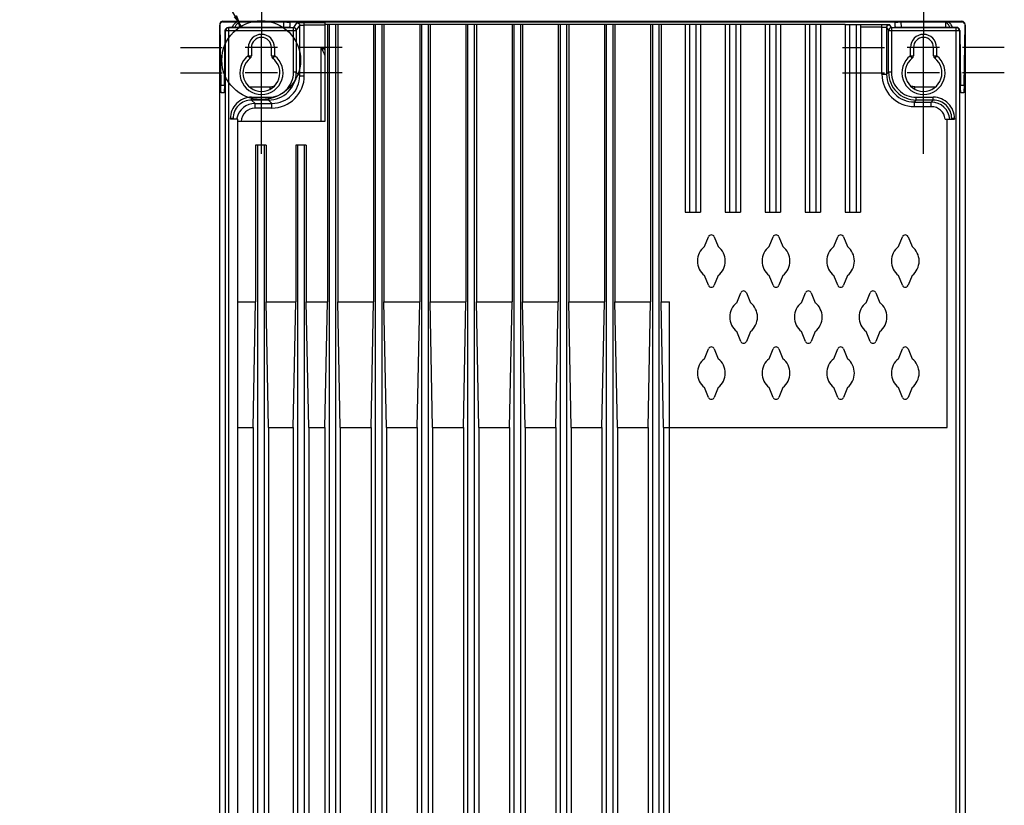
# Model space of a CAD drawing. Header units: inches. Extents: x 0 to 82.7, y 0 to 58.5.
# Tile 25 of 66: x 50.4 to 62.9, y 26.1 to 36.1. Entities that reach past the tile are written whole.
import ezdxf

# ---------------------------------------------------------------- set-up
doc = ezdxf.new("R2010")
doc.units = ezdxf.units.IN
doc.header["$LTSCALE"] = 4.547244
doc.header["$MEASUREMENT"] = 0
doc.linetypes.add('CENTER', pattern=[0.6, 0.375, -0.075, 0.075, -0.075])
doc.layers.get('0').update_dxf_attribs({"linetype": 'CONTINUOUS'})
doc.layers.add('DEFAULT_1', color=7, linetype='CENTER')
doc.styles.get("Standard").update_dxf_attribs({"font": 'txt', "width": 0.8})
doc.dimstyles.get("Standard").update_dxf_attribs({"dimtxt": 0.78125, "dimasz": 0.15, "dimexe": 0.18, "dimexo": 0.0625, "dimgap": 0.09, "dimtad": 1, "dimdec": 3, "dimzin": 4, "dimdsep": 46, "dimtxsty": 'STANDARD', "dimblk": '_FILLED', "dimblk1": '_FILLED', "dimblk2": '_FILLED', "dimcen": 0.09, "dimadec": 0, "dimazin": 0, "dimtp": 0.001, "dimtm": 0.001, "dimtfac": 1, "dimtdec": 3, "dimtofl": 0, "dimtmove": 0, "dimatfit": 3, "dimldrblk": '_FILLED', "dimfxl": 1, "dimtolj": 1, "dimtzin": 4, "dimarcsym": 0})

# ---------------------------------------------------------------- blocks, each defined once
blk = doc.blocks.new('_FILLED')
at = {"color": 0, "linetype": 'BYBLOCK'}
blk.add_solid([(0, 0), (-1, 0.167), (-1, -0.167)], dxfattribs=at)

msp = doc.modelspace()

# ---------------------------------------------------------------- linework, layer by layer
at = {"color": 7, "linetype": 'CONTINUOUS'}
for p, q in [((52.91, 19.621), (52.91, 36.079)), ((52.911, 36.087), (52.923, 35.311)), ((52.95, 36.127), (62.399, 36.127)), ((52.95, 36.118), (62.399, 36.118)), ((52.968, 35.311), (52.979, 36.01)), ((52.983, 36.006), (52.979, 36.01)), ((52.983, 19.694), (52.983, 36.006)), ((53.888, 36.006), (52.983, 36.006)), ((53.019, 36.049), (53.022, 36.046)), ((53.724, 36.049), (53.019, 36.049)), ((53.022, 36.046), (53.022, 19.655)), ((53.022, 36.046), (53.852, 36.046)), ((53.16, 36.049), (53.158, 36.108)), ((53.726, 36.118), (53.724, 36.049)), ((53.805, 36.116), (53.803, 36.051)), ((53.896, 36.111), (53.852, 36.046)), ((53.852, 35.475), (53.852, 36.006)), ((53.888, 36.01), (53.931, 36.075)), ((53.888, 36.006), (53.888, 35.475)), ((53.931, 35.432), (53.931, 36.075)), ((53.99, 35.432), (53.99, 36.113)), ((53.99, 36.113), (54.253, 36.113)), ((54.253, 36.078), (53.99, 36.078)), ((54.253, 36.113), (54.253, 34.848)), ((54.285, 36.086), (54.253, 36.086)), ((54.418, 36.087), (54.285, 36.087)), ((54.285, 36.086), (54.285, 32.542)), ((54.312, 22.053), (54.312, 36.086)), ((54.391, 36.086), (54.391, 22.053)), ((54.418, 36.086), (54.418, 32.542)), ((54.875, 36.086), (54.418, 36.086)), ((55.009, 36.087), (54.875, 36.087)), ((54.875, 36.086), (54.875, 32.542)), ((54.902, 22.053), (54.902, 36.086)), ((54.982, 36.086), (54.982, 22.053)), ((55.009, 36.086), (55.009, 32.542)), ((55.466, 36.086), (55.009, 36.086)), ((55.599, 36.087), (55.466, 36.087)), ((55.466, 36.086), (55.466, 32.542)), ((55.493, 22.053), (55.493, 36.086)), ((55.572, 36.086), (55.572, 22.053)), ((55.599, 36.086), (55.599, 32.542)), ((56.056, 36.086), (55.599, 36.086)), ((56.19, 36.087), (56.056, 36.087)), ((56.056, 36.086), (56.056, 32.542)), ((56.083, 22.053), (56.083, 36.086)), ((56.163, 36.086), (56.163, 22.053)), ((56.19, 36.086), (56.19, 32.542)), ((56.647, 36.086), (56.19, 36.086)), ((56.781, 36.087), (56.647, 36.087)), ((56.647, 36.086), (56.647, 32.542)), ((56.674, 22.053), (56.674, 36.086)), ((56.754, 36.086), (56.754, 22.053)), ((56.781, 36.086), (56.781, 32.542)), ((57.237, 36.086), (56.781, 36.086)), ((57.371, 36.087), (57.237, 36.087)), ((57.237, 36.086), (57.237, 32.542)), ((57.264, 22.053), (57.264, 36.086)), ((57.344, 36.086), (57.344, 22.053)), ((57.371, 36.086), (57.371, 32.542)), ((57.828, 36.086), (57.371, 36.086)), ((57.962, 36.087), (57.828, 36.087)), ((57.828, 36.086), (57.828, 32.542)), ((57.855, 22.053), (57.855, 36.086)), ((57.935, 36.086), (57.935, 22.053)), ((57.962, 36.086), (57.962, 32.542)), ((58.418, 36.086), (57.962, 36.086)), ((58.552, 36.087), (58.418, 36.087)), ((58.418, 36.086), (58.418, 32.542)), ((58.445, 22.053), (58.445, 36.086)), ((58.525, 36.086), (58.525, 22.053)), ((58.552, 36.086), (58.552, 32.542)), ((58.859, 36.086), (58.552, 36.086)), ((59.055, 36.087), (58.859, 36.087)), ((58.859, 36.086), (58.859, 33.687)), ((58.918, 33.687), (58.918, 36.087)), ((58.996, 36.086), (58.996, 33.687)), ((59.055, 36.086), (59.055, 33.687)), ((59.37, 36.086), (59.055, 36.086)), ((59.567, 36.087), (59.37, 36.087)), ((59.37, 36.086), (59.37, 33.687)), ((59.429, 33.687), (59.429, 36.087)), ((59.508, 36.086), (59.508, 33.687)), ((59.567, 36.086), (59.567, 33.687)), ((59.882, 36.086), (59.567, 36.086)), ((60.079, 36.087), (59.882, 36.087)), ((59.882, 36.086), (59.882, 33.687)), ((59.941, 33.687), (59.941, 36.087)), ((60.02, 36.086), (60.02, 33.687)), ((60.079, 36.086), (60.079, 33.687)), ((60.394, 36.086), (60.079, 36.086)), ((60.591, 36.087), (60.394, 36.087)), ((60.394, 36.086), (60.394, 33.687)), ((60.453, 33.687), (60.453, 36.087)), ((60.532, 36.086), (60.532, 33.687)), ((60.591, 36.086), (60.591, 33.687)), ((60.906, 36.086), (60.591, 36.086)), ((60.906, 36.087), (61.376, 36.087)), ((60.906, 36.086), (60.906, 33.687)), ((60.965, 33.687), (60.965, 36.087)), ((61.044, 36.086), (61.044, 33.687)), ((61.103, 36.086), (61.103, 33.687)), ((61.376, 36.051), (61.103, 36.051)), ((61.376, 35.45), (61.376, 36.087)), ((61.435, 36.049), (61.435, 35.45)), ((61.435, 36.049), (61.461, 36.01)), ((61.461, 35.475), (61.461, 36.006)), ((62.366, 36.006), (61.461, 36.006)), ((61.496, 36.046), (61.471, 36.084)), ((61.496, 36.046), (62.326, 36.046)), ((61.496, 36.046), (61.496, 36.006)), ((61.496, 36.006), (61.496, 35.475)), ((61.546, 36.051), (61.544, 36.116)), ((61.625, 36.049), (61.623, 36.118)), ((62.33, 36.049), (61.625, 36.049)), ((62.19, 36.108), (62.189, 36.049)), ((62.326, 36.046), (62.33, 36.049)), ((62.326, 19.655), (62.326, 36.046)), ((62.37, 36.01), (62.366, 36.006)), ((62.366, 36.006), (62.366, 19.694)), ((62.37, 36.01), (62.38, 35.311)), ((62.426, 35.311), (62.438, 36.087)), ((62.438, 36.079), (62.438, 19.621)), ((53.442, 35.293), (53.442, 35.968)), ((61.907, 35.293), (61.907, 35.968)), ((53.275, 35.793), (53.235, 35.793)), ((53.275, 35.687), (53.275, 35.793)), ((53.314, 35.793), (53.275, 35.793)), ((53.314, 35.793), (53.314, 35.687)), ((53.57, 35.793), (53.314, 35.793)), ((53.57, 35.687), (53.57, 35.793)), ((53.609, 35.793), (53.57, 35.793)), ((53.609, 35.793), (53.609, 35.687)), ((53.649, 35.793), (53.609, 35.793)), ((54.207, 34.848), (54.207, 35.791)), ((54.207, 35.791), (54.253, 35.791)), ((61.739, 35.793), (61.7, 35.793)), ((61.739, 35.687), (61.739, 35.793)), ((61.779, 35.793), (61.739, 35.793)), ((61.779, 35.793), (61.779, 35.687)), ((62.035, 35.793), (61.779, 35.793)), ((62.035, 35.687), (62.035, 35.793)), ((62.074, 35.793), (62.035, 35.793)), ((62.074, 35.793), (62.074, 35.687)), ((62.113, 35.793), (62.074, 35.793)), ((53.299, 35.656), (53.275, 35.687)), ((53.275, 35.687), (53.314, 35.687)), ((53.57, 35.687), (53.609, 35.687)), ((53.609, 35.687), (53.586, 35.656)), ((61.739, 35.687), (61.779, 35.687)), ((61.763, 35.656), (61.739, 35.687)), ((62.035, 35.687), (62.074, 35.687)), ((62.074, 35.687), (62.05, 35.656)), ((53.649, 35.468), (53.235, 35.468)), ((53.888, 35.475), (53.852, 35.475)), ((53.931, 35.432), (53.888, 35.475)), ((53.931, 35.432), (53.99, 35.432)), ((61.376, 35.45), (61.435, 35.45)), ((61.461, 35.475), (61.435, 35.45)), ((61.496, 35.475), (61.461, 35.475)), ((62.113, 35.468), (61.7, 35.468)), ((52.923, 35.311), (52.968, 35.311)), ((53.288, 35.289), (53.551, 35.289)), ((53.551, 35.289), (53.551, 35.259)), ((61.798, 35.259), (61.798, 35.289)), ((61.798, 35.289), (62.061, 35.289)), ((62.38, 35.311), (62.426, 35.311)), ((52.964, 35.212), (52.927, 35.212)), ((53.316, 35.157), (53.316, 35.121)), ((53.316, 35.157), (53.533, 35.157)), ((53.533, 35.157), (53.533, 35.121)), ((61.815, 35.121), (61.815, 35.157)), ((61.815, 35.157), (62.032, 35.157)), ((62.032, 35.121), (62.032, 35.157)), ((62.421, 35.212), (62.385, 35.212)), ((53.36, 35.078), (53.316, 35.121)), ((53.533, 35.121), (53.316, 35.121)), ((53.36, 35.019), (53.36, 35.078)), ((53.36, 35.078), (53.577, 35.078)), ((53.577, 35.019), (53.36, 35.019)), ((53.533, 35.121), (53.577, 35.078)), ((53.577, 35.019), (53.577, 35.078)), ((61.789, 35.095), (61.815, 35.121)), ((61.789, 35.095), (61.789, 35.036)), ((61.789, 35.095), (62.007, 35.095)), ((62.007, 35.036), (61.789, 35.036)), ((62.032, 35.121), (61.815, 35.121)), ((62.032, 35.121), (62.007, 35.095)), ((62.007, 35.036), (62.007, 35.095)), ((53.045, 34.876), (53.045, 34.885)), ((53.08, 34.885), (53.045, 34.885)), ((53.14, 34.876), (53.045, 34.876)), ((53.08, 34.885), (53.08, 34.875)), ((53.08, 34.885), (53.089, 34.876)), ((53.14, 21.264), (53.14, 34.876)), ((62.183, 34.876), (62.304, 34.876)), ((62.208, 30.939), (62.208, 34.876)), ((62.259, 34.876), (62.269, 34.885)), ((62.269, 34.875), (62.269, 34.885)), ((62.304, 34.885), (62.269, 34.885)), ((62.304, 34.885), (62.304, 34.876)), ((54.253, 34.848), (53.14, 34.848)), ((53.368, 34.543), (53.368, 32.542)), ((53.503, 34.543), (53.368, 34.543)), ((53.396, 22.053), (53.396, 34.543)), ((53.476, 34.543), (53.476, 22.053)), ((53.503, 34.543), (53.503, 32.542)), ((53.88, 34.543), (53.88, 32.542)), ((54.015, 34.543), (53.88, 34.543)), ((53.908, 22.053), (53.908, 34.543)), ((53.987, 34.543), (53.987, 22.053)), ((54.015, 34.543), (54.015, 32.542)), ((58.859, 33.687), (59.055, 33.687)), ((59.37, 33.687), (59.567, 33.687)), ((59.882, 33.687), (60.079, 33.687)), ((60.394, 33.687), (60.591, 33.687)), ((60.906, 33.687), (61.103, 33.687)), ((59.105, 33.248), (59.158, 33.374)), ((59.23, 33.374), (59.282, 33.248)), ((59.932, 33.248), (59.984, 33.374)), ((60.057, 33.374), (60.109, 33.248)), ((60.759, 33.248), (60.811, 33.374)), ((60.884, 33.374), (60.936, 33.248)), ((61.586, 33.248), (61.638, 33.374)), ((61.711, 33.374), (61.763, 33.248)), ((59.158, 32.754), (59.105, 32.879)), ((59.282, 32.879), (59.23, 32.754)), ((59.984, 32.754), (59.932, 32.879)), ((60.109, 32.879), (60.057, 32.754)), ((60.811, 32.754), (60.759, 32.879)), ((60.936, 32.879), (60.884, 32.754)), ((61.638, 32.754), (61.586, 32.879)), ((61.763, 32.879), (61.711, 32.754)), ((59.519, 32.532), (59.571, 32.658)), ((59.644, 32.658), (59.696, 32.532)), ((60.346, 32.532), (60.398, 32.658)), ((60.47, 32.658), (60.523, 32.532)), ((61.172, 32.532), (61.225, 32.658)), ((61.297, 32.658), (61.349, 32.532)), ((53.14, 32.542), (53.368, 32.542)), ((53.337, 30.939), (53.368, 32.542)), ((53.534, 30.939), (53.503, 32.542)), ((53.503, 32.542), (53.88, 32.542)), ((53.849, 30.939), (53.88, 32.542)), ((54.046, 30.939), (54.015, 32.542)), ((54.015, 32.542), (54.285, 32.542)), ((54.253, 30.939), (54.285, 32.542)), ((54.45, 30.939), (54.418, 32.542)), ((54.418, 32.542), (54.875, 32.542)), ((54.844, 30.939), (54.875, 32.542)), ((55.04, 30.939), (55.009, 32.542)), ((55.009, 32.542), (55.466, 32.542)), ((55.434, 30.939), (55.466, 32.542)), ((55.631, 30.939), (55.599, 32.542)), ((55.599, 32.542), (56.056, 32.542)), ((56.025, 30.939), (56.056, 32.542)), ((56.222, 30.939), (56.19, 32.542)), ((56.19, 32.542), (56.647, 32.542)), ((56.615, 30.939), (56.647, 32.542)), ((56.812, 30.939), (56.781, 32.542)), ((56.781, 32.542), (57.237, 32.542)), ((57.206, 30.939), (57.237, 32.542)), ((57.403, 30.939), (57.371, 32.542)), ((57.371, 32.542), (57.828, 32.542)), ((57.796, 30.939), (57.828, 32.542)), ((57.993, 30.939), (57.962, 32.542)), ((57.962, 32.542), (58.418, 32.542)), ((58.387, 30.939), (58.418, 32.542)), ((58.584, 30.939), (58.552, 32.542)), ((58.552, 32.542), (58.659, 32.542)), ((58.659, 21.289), (58.659, 32.542)), ((59.571, 32.038), (59.519, 32.163)), ((59.696, 32.163), (59.644, 32.038)), ((60.398, 32.038), (60.346, 32.163)), ((60.523, 32.163), (60.47, 32.038)), ((61.225, 32.038), (61.172, 32.163)), ((61.349, 32.163), (61.297, 32.038)), ((59.105, 31.816), (59.158, 31.942)), ((59.23, 31.942), (59.282, 31.816)), ((59.932, 31.816), (59.984, 31.942)), ((60.057, 31.942), (60.109, 31.816)), ((60.759, 31.816), (60.811, 31.942)), ((60.884, 31.942), (60.936, 31.816)), ((61.586, 31.816), (61.638, 31.942)), ((61.711, 31.942), (61.763, 31.816)), ((59.158, 31.322), (59.105, 31.447)), ((59.282, 31.447), (59.23, 31.322)), ((59.984, 31.322), (59.932, 31.447)), ((60.109, 31.447), (60.057, 31.322)), ((60.811, 31.322), (60.759, 31.447)), ((60.936, 31.447), (60.884, 31.322)), ((61.638, 31.322), (61.586, 31.447)), ((61.763, 31.447), (61.711, 31.322)), ((53.14, 30.939), (53.337, 30.939)), ((53.337, 30.939), (53.337, 22.053)), ((53.534, 30.939), (53.534, 22.053)), ((53.534, 30.939), (53.849, 30.939)), ((53.849, 30.939), (53.849, 22.053)), ((54.046, 30.939), (54.046, 22.053)), ((54.046, 30.939), (54.253, 30.939)), ((54.253, 30.939), (54.253, 22.053)), ((54.45, 30.939), (54.45, 22.053)), ((54.45, 30.939), (54.844, 30.939)), ((54.844, 30.939), (54.844, 22.053)), ((55.04, 30.939), (55.04, 22.053)), ((55.04, 30.939), (55.434, 30.939)), ((55.434, 30.939), (55.434, 22.053)), ((55.631, 30.939), (55.631, 22.053)), ((55.631, 30.939), (56.025, 30.939)), ((56.025, 30.939), (56.025, 22.053)), ((56.222, 30.939), (56.222, 22.053)), ((56.222, 30.939), (56.615, 30.939)), ((56.615, 30.939), (56.615, 22.053)), ((56.812, 30.939), (56.812, 22.053)), ((56.812, 30.939), (57.206, 30.939)), ((57.206, 30.939), (57.206, 22.053)), ((57.403, 30.939), (57.403, 22.053)), ((57.403, 30.939), (57.796, 30.939)), ((57.796, 30.939), (57.796, 22.053)), ((57.993, 30.939), (57.993, 22.053)), ((57.993, 30.939), (58.387, 30.939)), ((58.387, 30.939), (58.387, 22.053)), ((58.584, 30.939), (58.584, 22.053)), ((58.584, 30.939), (62.208, 30.939))]:
    msp.add_line(p, q, dxfattribs=at)
msp.add_circle((53.439, 35.631), 0.503, dxfattribs=at)
for centre, radius, start, end in [((53.022, 36.006), 0.0394, 90.0474, 179.9526), ((53.852, 36.01), 0.0354, 0.0373, 89.9736), ((61.496, 36.01), 0.0354, 90.0264, 179.9627), ((62.04, 35.976), 0.216, 19.6443, 21.7449), ((62.326, 36.006), 0.0394, 0.0474, 89.9526), ((53.442, 35.793), 0.167, 360, 180), ((53.442, 35.793), 0.128, 0.1155, 180.0006), ((61.907, 35.793), 0.167, 360, 180), ((61.907, 35.793), 0.128, 0.1155, 180.0006), ((47.454, 24.83), 12.875, 58.1228, 58.3621), ((53.442, 35.468), 0.276, 127.3832, 52.6168), ((53.442, 35.468), 0.236, 127.3832, 52.6168), ((53.275, 35.687), 0.0394, 307.3832, 0), ((53.609, 35.687), 0.0394, 180, 232.6168), ((61.907, 35.468), 0.276, 127.3832, 52.6168), ((61.907, 35.468), 0.236, 127.3832, 52.6168), ((61.739, 35.687), 0.0394, 307.3832, 360), ((62.074, 35.687), 0.0394, 180, 232.6168), ((53.533, 35.475), 0.354, 269.999, 0.001), ((53.533, 35.475), 0.319, 269.9951, 0.0047), ((53.577, 35.432), 0.413, 269.9962, 0.0038), ((53.577, 35.432), 0.354, 269.9925, 0.0075), ((61.789, 35.45), 0.413, 179.9961, 270.0041), ((61.789, 35.45), 0.354, 179.9924, 270.0076), ((61.815, 35.475), 0.354, 179.999, 270.001), ((61.815, 35.475), 0.319, 179.996, 270.0042), ((53.551, 35.446), 0.157, 270.0228, 276.0743), ((53.551, 35.448), 0.158, 276.0758, 291.1554), ((53.316, 34.885), 0.272, 89.9966, 180.003), ((62.032, 34.885), 0.272, 359.997, 90.003), ((53.316, 34.885), 0.236, 89.9991, 180.0009), ((53.36, 34.841), 0.236, 90.0032, 168.0016), ((53.36, 34.841), 0.177, 89.9938, 177.6726), ((62.007, 34.859), 0.236, 4.0968, 89.9937), ((62.007, 34.859), 0.177, 5.4154, 89.9989), ((62.032, 34.885), 0.236, 359.9991, 90.0009), ((53.362, 34.841), 0.238, 168.0179, 171.5649), ((59.194, 33.359), 0.0394, 22.5, 157.5), ((60.021, 33.359), 0.0394, 22.5, 157.5), ((60.848, 33.359), 0.0394, 22.5, 157.5), ((61.674, 33.359), 0.0394, 22.5, 157.5), ((59.253, 33.064), 0.236, 128.6625, 231.3375), ((59.135, 33.064), 0.236, 308.6625, 51.3375), ((60.08, 33.064), 0.236, 128.6625, 231.3375), ((59.962, 33.064), 0.236, 308.6625, 51.3375), ((60.907, 33.064), 0.236, 128.6625, 231.3375), ((60.788, 33.064), 0.236, 308.6625, 51.3375), ((61.733, 33.064), 0.236, 128.6625, 231.3375), ((61.615, 33.064), 0.236, 308.6625, 51.3375), ((59.194, 32.769), 0.0394, 202.5, 337.5), ((60.021, 32.769), 0.0394, 202.5, 337.5), ((60.848, 32.769), 0.0394, 202.5, 337.5), ((61.674, 32.769), 0.0394, 202.5, 337.5), ((59.607, 32.643), 0.0394, 22.5, 157.5), ((60.434, 32.643), 0.0394, 22.5, 157.5), ((61.261, 32.643), 0.0394, 22.5, 157.5), ((59.666, 32.348), 0.236, 128.6625, 231.3375), ((59.548, 32.348), 0.236, 308.6625, 51.3375), ((60.493, 32.348), 0.236, 128.6625, 231.3375), ((60.375, 32.348), 0.236, 308.6625, 51.3375), ((61.32, 32.348), 0.236, 128.6625, 231.3375), ((61.202, 32.348), 0.236, 308.6625, 51.3375), ((59.607, 32.053), 0.0394, 202.5, 337.5), ((60.434, 32.053), 0.0394, 202.5, 337.5), ((61.261, 32.053), 0.0394, 202.5, 337.5), ((59.194, 31.927), 0.0394, 22.5, 157.5), ((60.021, 31.927), 0.0394, 22.5, 157.5), ((60.848, 31.927), 0.0394, 22.5, 157.5), ((61.674, 31.927), 0.0394, 22.5, 157.5), ((59.253, 31.632), 0.236, 128.6625, 231.3375), ((59.135, 31.632), 0.236, 308.6625, 51.3375), ((60.08, 31.632), 0.236, 128.6625, 231.3375), ((59.962, 31.632), 0.236, 308.6625, 51.3375), ((60.907, 31.632), 0.236, 128.6625, 231.3375), ((60.788, 31.632), 0.236, 308.6625, 51.3375), ((61.733, 31.632), 0.236, 128.6625, 231.3375), ((61.615, 31.632), 0.236, 308.6625, 51.3375), ((59.194, 31.337), 0.0394, 202.5, 337.5), ((60.021, 31.337), 0.0394, 202.5, 337.5), ((60.848, 31.337), 0.0394, 202.5, 337.5), ((61.674, 31.337), 0.0394, 202.5, 337.5)]:
    msp.add_arc(centre, radius, start, end, dxfattribs=at)
for centre, major_axis, start_param, end_param in [((52.95, 36.088), (0.0375, -0.0139), 1.930855, 3.34238), ((62.398, 36.088), (0.0375, 0.0139), -0.211143, 1.210738)]:
    msp.add_ellipse(centre, major_axis=major_axis, ratio=0.983799, start_param=start_param, end_param=end_param, dxfattribs=at)
for points, knots in [([(52.911, 36.087), (52.911, 36.086), (52.911, 36.084), (52.911, 36.081), (52.91, 36.079)], [0, 0, 0, 0, 0.152712, 1, 1, 1, 1]), ([(52.95, 36.118), (52.941, 36.118), (52.922, 36.111), (52.913, 36.095), (52.911, 36.087)], [0, 0, 0, 0, 0.520185, 1, 1, 1, 1]), ([(52.979, 36.01), (52.979, 36.02), (52.988, 36.04), (53.008, 36.049), (53.019, 36.049)], [0, 0, 0, 0, 0.478002, 1, 1, 1, 1]), ([(53.08, 36.07), (53.088, 36.084), (53.102, 36.103), (53.12, 36.115), (53.125, 36.118)], [0, 0, 0, 0, 0.741339, 1, 1, 1, 1]), ([(53.112, 36.065), (53.117, 36.076), (53.126, 36.091), (53.139, 36.102), (53.143, 36.104)], [0, 0, 0, 0, 0.744521, 1, 1, 1, 1]), ([(53.803, 36.051), (53.8, 36.05), (53.792, 36.05), (53.766, 36.049), (53.742, 36.049), (53.724, 36.049)], [0, 0, 0, 0, 0.102708, 0.32209, 1, 1, 1, 1]), ([(53.726, 36.118), (53.736, 36.118), (53.754, 36.118), (53.776, 36.118), (53.79, 36.117), (53.797, 36.117), (53.801, 36.116), (53.804, 36.116), (53.804, 36.116)], [0, 0, 0, 0, 0.37946, 0.702941, 0.828811, 0.923077, 0.980424, 1, 1, 1, 1]), ([(53.852, 36.006), (53.852, 36.011), (53.852, 36.024), (53.852, 36.037), (53.852, 36.046)], [0, 0, 0, 0, 0.376757, 1, 1, 1, 1]), ([(53.888, 36.006), (53.888, 36.007), (53.888, 36.008), (53.887, 36.01), (53.888, 36.01)], [0, 0, 0, 0, 0.669823, 1, 1, 1, 1]), ([(53.896, 36.111), (53.896, 36.112), (53.899, 36.111), (53.904, 36.112), (53.913, 36.112), (53.93, 36.113), (53.956, 36.113), (53.978, 36.113), (53.99, 36.113)], [0, 0, 0, 0, 0.022726, 0.081695, 0.175213, 0.299537, 0.621593, 1, 1, 1, 1]), ([(53.896, 36.111), (53.905, 36.111), (53.924, 36.103), (53.931, 36.085), (53.931, 36.075)], [0, 0, 0, 0, 0.500034, 1, 1, 1, 1]), ([(53.931, 36.075), (53.931, 36.076), (53.934, 36.076), (53.937, 36.077), (53.942, 36.077), (53.953, 36.077), (53.969, 36.078), (53.983, 36.078), (53.99, 36.078)], [0, 0, 0, 0, 0.023546, 0.082725, 0.176236, 0.300432, 0.622078, 1, 1, 1, 1]), ([(61.376, 36.087), (61.388, 36.087), (61.41, 36.086), (61.436, 36.086), (61.453, 36.085), (61.462, 36.085), (61.467, 36.084), (61.47, 36.085), (61.471, 36.084)], [0, 0, 0, 0, 0.378404, 0.700462, 0.824786, 0.918306, 0.977275, 1, 1, 1, 1]), ([(61.376, 36.051), (61.384, 36.051), (61.397, 36.051), (61.414, 36.051), (61.424, 36.05), (61.43, 36.05), (61.433, 36.049), (61.435, 36.049), (61.435, 36.049)], [0, 0, 0, 0, 0.377923, 0.699569, 0.823765, 0.917275, 0.976454, 1, 1, 1, 1]), ([(61.435, 36.049), (61.435, 36.058), (61.443, 36.077), (61.462, 36.084), (61.471, 36.084)], [0, 0, 0, 0, 0.499966, 1, 1, 1, 1]), ([(61.461, 36.01), (61.461, 36.01), (61.461, 36.008), (61.461, 36.007), (61.461, 36.006)], [0, 0, 0, 0, 0.330177, 1, 1, 1, 1]), ([(61.545, 36.116), (61.545, 36.116), (61.548, 36.116), (61.551, 36.117), (61.559, 36.117), (61.573, 36.118), (61.595, 36.118), (61.613, 36.118), (61.623, 36.118)], [0, 0, 0, 0, 0.019259, 0.076204, 0.170522, 0.296644, 0.620381, 1, 1, 1, 1]), ([(61.625, 36.049), (61.607, 36.049), (61.583, 36.049), (61.557, 36.05), (61.548, 36.05), (61.545, 36.051)], [0, 0, 0, 0, 0.677637, 0.897044, 1, 1, 1, 1]), ([(62.21, 36.101), (62.214, 36.098), (62.227, 36.085), (62.235, 36.069), (62.24, 36.056)], [0, 0, 0, 0, 0.254615, 1, 1, 1, 1]), ([(62.269, 36.07), (62.26, 36.084), (62.247, 36.103), (62.228, 36.115), (62.223, 36.118)], [0, 0, 0, 0, 0.74134, 1, 1, 1, 1]), ([(62.37, 36.01), (62.369, 36.02), (62.361, 36.04), (62.34, 36.049), (62.33, 36.049)], [0, 0, 0, 0, 0.478154, 1, 1, 1, 1]), ([(62.433, 36.098), (62.428, 36.107), (62.416, 36.116), (62.402, 36.118), (62.399, 36.118)], [0, 0, 0, 0, 0.735607, 1, 1, 1, 1]), ([(62.438, 36.079), (62.438, 36.08), (62.438, 36.083), (62.438, 36.085), (62.438, 36.087)], [0, 0, 0, 0, 0.434548, 1, 1, 1, 1]), ([(54.207, 35.791), (54.211, 35.783), (54.227, 35.749), (54.242, 35.716), (54.253, 35.691)], [0, 0, 0, 0, 0.256406, 1, 1, 1, 1]), ([(52.927, 35.212), (52.927, 35.212), (52.926, 35.216), (52.926, 35.22), (52.925, 35.229), (52.924, 35.245), (52.923, 35.273), (52.923, 35.297), (52.923, 35.311)], [0, 0, 0, 0, 0.01839, 0.069705, 0.153863, 0.269404, 0.586653, 1, 1, 1, 1]), ([(52.968, 35.311), (52.968, 35.297), (52.968, 35.273), (52.967, 35.245), (52.966, 35.229), (52.966, 35.22), (52.965, 35.216), (52.965, 35.212), (52.964, 35.212)], [0, 0, 0, 0, 0.413347, 0.730596, 0.846137, 0.930294, 0.981609, 1, 1, 1, 1]), ([(62.385, 35.212), (62.384, 35.212), (62.384, 35.216), (62.383, 35.22), (62.383, 35.229), (62.382, 35.245), (62.381, 35.273), (62.38, 35.297), (62.38, 35.311)], [0, 0, 0, 0, 0.018391, 0.069706, 0.153863, 0.269404, 0.586653, 1, 1, 1, 1]), ([(62.426, 35.311), (62.426, 35.297), (62.425, 35.273), (62.424, 35.245), (62.423, 35.229), (62.423, 35.22), (62.422, 35.216), (62.422, 35.212), (62.421, 35.212)], [0, 0, 0, 0, 0.413347, 0.730596, 0.846137, 0.930295, 0.98161, 1, 1, 1, 1])]:
    msp.add_open_spline(points, degree=3, knots=knots, dxfattribs=at)
for points in [[(53.069, 36.049), (53.073, 36.056), (53.076, 36.063), (53.08, 36.07)], [(53.105, 36.049), (53.107, 36.054), (53.109, 36.059), (53.112, 36.065)], [(53.125, 36.118), (53.137, 36.118), (53.149, 36.115), (53.158, 36.108)], [(53.143, 36.104), (53.146, 36.106), (53.149, 36.107), (53.153, 36.108)], [(53.153, 36.108), (53.155, 36.108), (53.157, 36.108), (53.158, 36.108)], [(62.19, 36.108), (62.2, 36.115), (62.212, 36.118), (62.223, 36.118)], [(62.19, 36.108), (62.197, 36.108), (62.205, 36.105), (62.21, 36.101)], [(62.279, 36.049), (62.276, 36.056), (62.273, 36.063), (62.269, 36.07)], [(62.438, 36.087), (62.437, 36.091), (62.435, 36.095), (62.433, 36.098)], [(61.798, 35.289), (61.778, 35.289), (61.759, 35.293), (61.741, 35.3)]]:
    msp.add_open_spline(points, degree=3, dxfattribs=at)
at = {"layer": 'DEFAULT_1', "color": 7, "linetype": 'CENTER'}
for p, q in [((53.442, 36.826), (53.442, 35.968)), ((61.907, 36.826), (61.907, 35.968)), ((52.409, 35.793), (52.942, 35.793)), ((54.475, 35.793), (53.942, 35.793)), ((60.873, 35.793), (61.407, 35.793)), ((62.94, 35.793), (62.407, 35.793)), ((52.409, 35.468), (52.942, 35.468)), ((54.475, 35.468), (53.942, 35.468)), ((60.873, 35.468), (61.407, 35.468)), ((62.94, 35.468), (62.407, 35.468)), ((53.442, 34.435), (53.442, 35.293)), ((61.907, 34.435), (61.907, 35.293))]:
    msp.add_line(p, q, dxfattribs=at)

# ---------------------------------------------------------------- leaders
at = {"color": 7, "linetype": 'CONTINUOUS'}
msp.add_leader([(53.184, 36.064), (51.601, 38.76), (50.351, 38.76)], dimstyle='STANDARD', override={"dimtad": 0}, dxfattribs=at)

doc.saveas('drawing.dxf')
